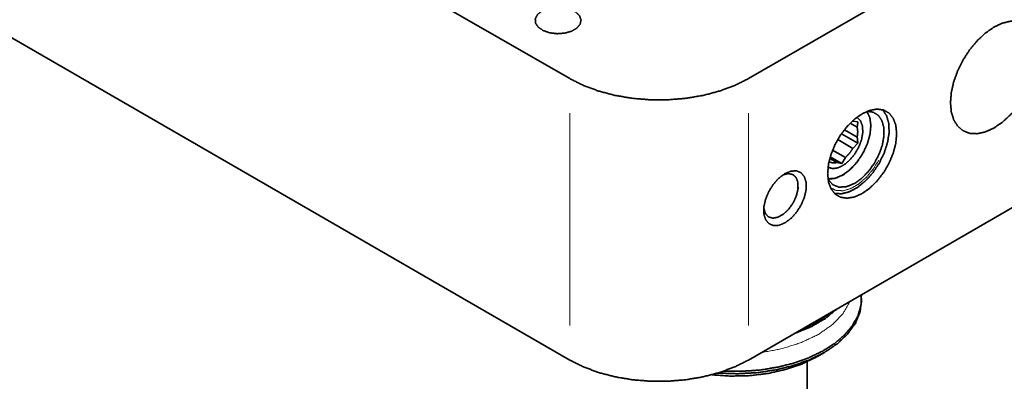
# Model space of a CAD drawing. Header units: millimetres. Extents: x 0 to 1189, y 0 to 841.
# Tile 42 of 84: x 567 to 652, y 313 to 345. Entities that reach past the tile are written whole.
import ezdxf

# ---------------------------------------------------------------- set-up
doc = ezdxf.new("R2010")
doc.units = ezdxf.units.MM
doc.layers.add('1', color=7, linetype='Continuous')

msp = doc.modelspace()

# ---------------------------------------------------------------- linework, layer by layer
at = {"layer": '1', "color": 95, "linetype": 'Continuous', "lineweight": 35}
for p, q in [((614.659, 339.775), (530.068, 388.614)), ((614.659, 315.28), (530.068, 364.119)), ((655.318, 354.268), (630.216, 339.775)), ((634.107, 331.41), (634.107, 331.41)), ((655.318, 329.773), (630.216, 315.28)), ((631.981, 327.728), (631.982, 327.728))]:
    msp.add_line(p, q, dxfattribs=at)
at = {"layer": '1', "color": 253, "linetype": 'Continuous', "lineweight": 13}
for p, q in [((614.659, 318.281), (614.659, 336.775)), ((630.216, 318.281), (630.216, 336.775))]:
    msp.add_line(p, q, dxfattribs=at)
at = {"layer": '1', "color": 253, "linetype": 'Continuous', "lineweight": 35}
for p, q in [((639.305, 336.081), (639.747, 336.012)), ((639.685, 334.684), (638.57, 335.328)), ((639.071, 335.894), (639.685, 335.54)), ((640.875, 335.662), (640.875, 335.765)), ((637.986, 334.464), (639.305, 333.703)), ((638.308, 334.972), (639.747, 334.141)), ((638.663, 332.904), (637.542, 333.551)), ((639.747, 334.141), (639.305, 333.703)), ((637.295, 332.815), (637.901, 332.465)), ((637.341, 332.974), (638.344, 332.395)), ((638.663, 332.904), (638.344, 332.395)), ((637.26, 332.522), (637.228, 332.54)), ((637.26, 332.522), (637.23, 332.522)), ((638.344, 332.395), (637.901, 332.465)), ((638.311, 331.325), (638.4, 331.376))]:
    msp.add_line(p, q, dxfattribs=at)
at = {"layer": '1', "color": 11, "linetype": 'Continuous', "lineweight": 35}
for p, q in [((640.06, 320.435), (640.06, 320.639)), ((636.22, 315.588), (636.839, 315.945))]:
    msp.add_line(p, q, dxfattribs=at)
at = {"layer": '1', "color": 3, "linetype": 'Continuous', "lineweight": 35}
msp.add_line((635.338, 276.66), (635.338, 315.135), dxfattribs=at)
at = {"layer": '1', "color": 95, "linetype": 'Continuous', "lineweight": 35}
for points, knots in [([(612.23, 345.653), (612.766, 345.874), (613.397, 345.982), (614.055, 345.966), (614.668, 345.828), (615.17, 345.583), (615.507, 345.256), (615.642, 344.884), (615.561, 344.507), (615.272, 344.165), (614.806, 343.896), (614.215, 343.73), (613.561, 343.683), (612.917, 343.761), (612.352, 343.955), (611.926, 344.245), (611.687, 344.599), (611.659, 344.979), (611.847, 345.343), (612.23, 345.653)], [0, 0, 0.057705, 0.121456, 0.186971, 0.249569, 0.305249, 0.351971, 0.39138, 0.429801, 0.474352, 0.527875, 0.589066, 0.654286, 0.71891, 0.778462, 0.829737, 0.872292, 0.910202, 0.951014, 1, 1]), ([(655.318, 341.08), (655.09, 340.135), (654.729, 339.181), (654.25, 338.252), (653.671, 337.386), (653.014, 336.614), (652.303, 335.966), (651.566, 335.466), (650.83, 335.133), (650.124, 334.98), (649.473, 335.013), (648.904, 335.231), (648.437, 335.624), (648.09, 336.179), (647.877, 336.874), (647.805, 337.683), (647.877, 338.575), (648.09, 339.517), (648.437, 340.472), (648.904, 341.404), (649.473, 342.279), (650.124, 343.063), (650.83, 343.726), (651.566, 344.243), (652.303, 344.594), (653.014, 344.767), (653.671, 344.754), (654.25, 344.556), (654.729, 344.181), (655.09, 343.643), (655.318, 342.962)], [0, 0, 0.038596, 0.079112, 0.120583, 0.161969, 0.202237, 0.240441, 0.275815, 0.307882, 0.33658, 0.362431, 0.386631, 0.41088, 0.43686, 0.465733, 0.497984, 0.533526, 0.571863, 0.612216, 0.653635, 0.695081, 0.735516, 0.773983, 0.809693, 0.842127, 0.871176, 0.897289, 0.921592, 0.945748, 0.971473, 1, 1]), ([(630.216, 339.775), (629.03, 339.182), (627.709, 338.692), (626.282, 338.316), (624.776, 338.06), (623.222, 337.931), (621.653, 337.931), (620.099, 338.06), (618.593, 338.316), (617.166, 338.692), (615.845, 339.182), (614.659, 339.775)], [0, 0, 0.082052, 0.169177, 0.260518, 0.355012, 0.451451, 0.548549, 0.644988, 0.739482, 0.830823, 0.917948, 1, 1]), ([(640.115, 336.713), (640.784, 337.013), (641.419, 337.123), (641.989, 337.038), (642.465, 336.763), (642.823, 336.312), (643.045, 335.707), (643.12, 334.978), (643.045, 334.163), (642.823, 333.301), (642.465, 332.436), (641.989, 331.612), (641.419, 330.87), (640.784, 330.246), (640.115, 329.773), (639.446, 329.474), (638.811, 329.364), (638.241, 329.448), (637.766, 329.723), (637.408, 330.174), (637.185, 330.78), (637.11, 331.508), (637.185, 332.324), (637.408, 333.186), (637.766, 334.05), (638.241, 334.875), (638.811, 335.617), (639.446, 336.24), (640.115, 336.713)], [0, 0, 0.034238, 0.06437, 0.091293, 0.116974, 0.143899, 0.174028, 0.208268, 0.246555, 0.288151, 0.331893, 0.376374, 0.420116, 0.461713, 0.499999, 0.534239, 0.56437, 0.591294, 0.616975, 0.643898, 0.674028, 0.708268, 0.746555, 0.788152, 0.831892, 0.876374, 0.920116, 0.961713, 1, 1]), ([(641.89, 337.068), (642.238, 336.557), (642.431, 335.883), (642.461, 335.082), (642.323, 334.201), (642.027, 333.287), (641.589, 332.392), (641.033, 331.565), (640.39, 330.852), (639.695, 330.293), (638.988, 329.918), (638.307, 329.748), (637.69, 329.794)], [0, 0, 0.062218, 0.13282, 0.213369, 0.303104, 0.399723, 0.499999, 0.600275, 0.696895, 0.786628, 0.867177, 0.937779, 1, 1]), ([(639.464, 330.659), (640.088, 331.109), (640.675, 331.709), (641.188, 332.424), (641.598, 333.212), (641.88, 334.023), (642.016, 334.811), (641.998, 335.526), (641.829, 336.127), (641.516, 336.577), (641.081, 336.849), (640.548, 336.927)], [0, 0, 0.096422, 0.201662, 0.312087, 0.423379, 0.531112, 0.631313, 0.721086, 0.799395, 0.868072, 0.932473, 1, 1]), ([(633.398, 331.508), (633.921, 331.723), (634.401, 331.747), (634.8, 331.578), (635.086, 331.23), (635.235, 330.731), (635.235, 330.121), (635.086, 329.449), (634.8, 328.771), (634.401, 328.141), (633.921, 327.61), (633.398, 327.222), (632.875, 327.007), (632.394, 326.983), (631.995, 327.152), (631.709, 327.5), (631.56, 327.999), (631.56, 328.609), (631.709, 329.281), (631.995, 329.959), (632.394, 330.589), (632.875, 331.12), (633.398, 331.508)], [0, 0, 0.042844, 0.079305, 0.112157, 0.146286, 0.185773, 0.231996, 0.284095, 0.33985, 0.396367, 0.450627, 0.499999, 0.542846, 0.579304, 0.612156, 0.646285, 0.685771, 0.731996, 0.784096, 0.83985, 0.896367, 0.950626, 1, 1]), ([(633.212, 331.391), (633.674, 331.508), (634.072, 331.428), (634.365, 331.159), (634.524, 330.728), (634.531, 330.178), (634.387, 329.567), (634.107, 328.956), (633.718, 328.407), (633.26, 327.977), (632.781, 327.709), (632.328, 327.63), (631.948, 327.749), (631.68, 328.054), (631.551, 328.513)], [0, 0, 0.066395, 0.122902, 0.178332, 0.242329, 0.318849, 0.40633, 0.500003, 0.593671, 0.681155, 0.757672, 0.821669, 0.877104, 0.933608, 1, 1]), ([(633.212, 331.39), (633.674, 331.508), (634.072, 331.429), (634.365, 331.159), (634.524, 330.728), (634.532, 330.178), (634.388, 329.567), (634.107, 328.955), (633.718, 328.406), (633.26, 327.976), (632.78, 327.708), (632.328, 327.63), (631.948, 327.749), (631.68, 328.054), (631.551, 328.513)], [0, 0, 0.06642, 0.122934, 0.178359, 0.242344, 0.318855, 0.406331, 0.500001, 0.593672, 0.681146, 0.75766, 0.821642, 0.877065, 0.933583, 1, 1]), ([(634.107, 331.41), (634.383, 331.13), (634.529, 330.698), (634.529, 330.155), (634.383, 329.554), (634.107, 328.956), (633.726, 328.417), (633.279, 327.991), (632.809, 327.719), (632.362, 327.629), (631.981, 327.728)], [0, 0, 0.073646, 0.159098, 0.260792, 0.37647, 0.499997, 0.623532, 0.739204, 0.840896, 0.926353, 1, 1]), ([(637.141, 331.027), (637.537, 330.555), (638.087, 330.328), (638.747, 330.364), (639.464, 330.659)], [0, 0, 0.232662, 0.457382, 0.706983, 1, 1]), ([(630.216, 315.28), (629.03, 314.687), (627.709, 314.197), (626.282, 313.821), (624.776, 313.565), (623.222, 313.436), (621.653, 313.436), (620.099, 313.565), (618.593, 313.821), (617.166, 314.197), (615.845, 314.687), (614.659, 315.28)], [0, 0, 0.082052, 0.169177, 0.260518, 0.355012, 0.451451, 0.548549, 0.644988, 0.739482, 0.830823, 0.917948, 1, 1])]:
    msp.add_open_spline(points, degree=1, knots=knots, dxfattribs=at)
at = {"layer": '1', "color": 253, "linetype": 'Continuous', "lineweight": 35}
for points, knots in [([(638.4, 331.376), (639.044, 331.847), (639.644, 332.481), (640.158, 333.236), (640.55, 334.061), (640.795, 334.896), (640.875, 335.687), (640.784, 336.377), (640.529, 336.919)], [0, 0, 0.123463, 0.258658, 0.40013, 0.541497, 0.676383, 0.799382, 0.907177, 1, 1]), ([(639.658, 336.409), (639.96, 336.116), (640.137, 335.671), (640.173, 335.109), (640.065, 334.477), (639.823, 333.825), (639.465, 333.206), (639.022, 332.67), (638.528, 332.261), (638.024, 332.011), (637.55, 331.941), (637.145, 332.057)], [0, 0, 0.066685, 0.142517, 0.23162, 0.333216, 0.443393, 0.556605, 0.666786, 0.768378, 0.857486, 0.933311, 1, 1]), ([(639.305, 336.081), (639.292, 336.088), (639.28, 336.095)], [0, 0, 0.499686, 1, 1]), ([(639.747, 336.012), (639.697, 335.663), (639.685, 335.54)], [0, 0, 0.739454, 1, 1]), ([(639.685, 334.684), (639.733, 335.14), (639.685, 335.54)], [0, 0, 0.532039, 1, 1]), ([(639.685, 334.684), (639.728, 334.28), (639.747, 334.141)], [0, 0, 0.743635, 1, 1]), ([(638.663, 332.904), (639.008, 333.269), (639.305, 333.703)], [0, 0, 0.488722, 1, 1]), ([(637.26, 332.522), (637.556, 332.431), (637.901, 332.465)], [0, 0, 0.472444, 1, 1]), ([(637.138, 331.047), (637.746, 331.1), (638.4, 331.376)], [0, 0, 0.462088, 1, 1])]:
    msp.add_open_spline(points, degree=1, knots=knots, dxfattribs=at)
at = {"layer": '1', "color": 253, "linetype": 'Continuous', "lineweight": 13}
for points, knots in [([(637.156, 330.998), (637.79, 331.07), (638.468, 331.376), (639.141, 331.893), (639.76, 332.583), (640.278, 333.395)], [0, 0, 0.154663, 0.335246, 0.541283, 0.766206, 1, 1]), ([(636.311, 317.514), (637.533, 318.366), (638.459, 319.334), (639.057, 320.385)], [0, 0, 0.368863, 0.700629, 1, 1]), ([(631.338, 315.928), (633.158, 316.273), (634.835, 316.808), (636.311, 317.514)], [0, 0, 0.352995, 0.688388, 1, 1])]:
    msp.add_open_spline(points, degree=1, knots=knots, dxfattribs=at)
at = {"layer": '1', "color": 95, "linetype": 'Continuous', "lineweight": 13}
msp.add_open_spline([(637.365, 330.257), (637.871, 330.032), (638.47, 330.015), (639.126, 330.207), (639.803, 330.598), (640.459, 331.163), (641.058, 331.872), (641.564, 332.681)], degree=1, knots=[0, 0, 0.103236, 0.214851, 0.342319, 0.487782, 0.64926, 0.822067, 1, 1], dxfattribs=at)
at = {"layer": '1', "color": 11, "linetype": 'Continuous', "lineweight": 35}
for points, knots in [([(640.046, 320.956), (640.013, 320.052), (639.757, 319.159), (639.284, 318.296), (638.604, 317.481), (637.73, 316.731), (636.68, 316.059), (635.475, 315.481), (634.14, 315.007), (632.702, 314.647), (631.19, 314.409), (629.635, 314.298), (628.069, 314.316)], [0, 0, 0.059668, 0.120877, 0.185722, 0.25571, 0.331675, 0.413844, 0.501946, 0.595326, 0.693039, 0.793933, 0.896711, 1, 1]), ([(637.935, 319.737), (636.913, 318.895), (635.654, 318.168), (634.196, 317.578)], [0, 0, 0.304347, 0.638503, 1, 1]), ([(636.839, 315.945), (637.96, 316.703), (638.862, 317.552), (639.522, 318.473), (639.925, 319.442), (640.06, 320.435)], [0, 0, 0.234203, 0.448671, 0.644801, 0.826449, 1, 1]), ([(636.24, 318.639), (636.825, 319.006), (637.353, 319.401)], [0, 0, 0.51145, 1, 1]), ([(634.919, 317.996), (635.603, 318.301), (636.24, 318.639)], [0, 0, 0.509668, 1, 1]), ([(636.22, 315.588), (634.949, 314.966), (633.518, 314.473), (631.966, 314.122), (630.336, 313.923), (628.671, 313.881), (627.017, 313.997)], [0, 0, 0.149208, 0.308761, 0.476468, 0.649614, 0.825178, 1, 1]), ([(627.544, 314.146), (629.233, 314.086), (630.917, 314.176), (632.558, 314.415), (634.116, 314.795), (635.554, 315.31), (636.839, 315.945)], [0, 0, 0.176023, 0.351763, 0.524472, 0.691552, 0.850681, 1, 1])]:
    msp.add_open_spline(points, degree=1, knots=knots, dxfattribs=at)

doc.saveas('drawing.dxf')
